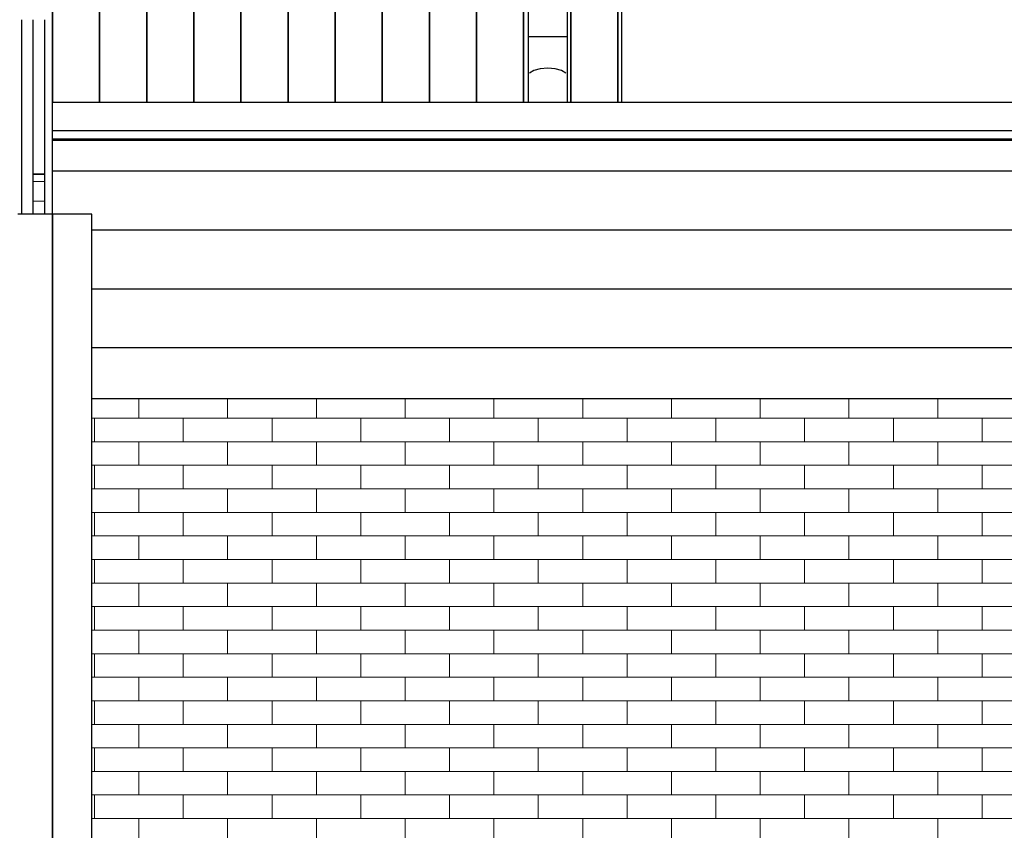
# Model space of a CAD drawing. Header units: millimetres. Extents: x -7120 to 52770, y -970 to 11565.
# Tile 18 of 24: x 39166 to 41676, y 5370 to 7435. Entities that reach past the tile are written whole.
import ezdxf

# ---------------------------------------------------------------- set-up
doc = ezdxf.new("R2010")
doc.units = ezdxf.units.MM
doc.header["$LTSCALE"] = 0.5
doc.header["$MEASUREMENT"] = 0
doc.linetypes.add('PLINE', pattern=[0])
for name, color, linetype in [('232- Ikke-bærende yttervegger', 7, 'Continuous'), ('232- Ikke-bærende yttervegger(Nye konstruksjoner)', 7, 'Continuous'), ('235- Utvendig kledning og overflate(Nye konstruksjoner)', 7, 'Continuous'), ('262- Taktekking(Nye konstruksjoner)', 7, 'Continuous'), ('265- Gesimser_ takrenner og nedløp (Skravur)(Nye konstruksjoner)', 7, 'Continuous'), ('265- Gesimser_ takrenner og nedløp(Nye konstruksjoner)', 7, 'Continuous')]:
    doc.layers.add(name, color=color, linetype=linetype)
doc.layers.add('235- Utvendig kledning og overflate', color=7, linetype='Continuous', lineweight=0)

# ---------------------------------------------------------------- blocks, each defined once
blk = doc.blocks.new('*X2')
at = {"layer": '235- Utvendig kledning og overflate', "linetype": 'PLINE'}
for p, q in [((39470.2, 6420), (39470.2, 6470)), ((39696.3, 6420), (39696.3, 6470)), ((39922.5, 6420), (39922.5, 6470)), ((40148.7, 6420), (40148.7, 6470)), ((40374.9, 6420), (40374.9, 6470)), ((40601.1, 6420), (40601.1, 6470)), ((40827.3, 6420), (40827.3, 6470)), ((41053.5, 6420), (41053.5, 6470)), ((41279.7, 6420), (41279.7, 6470)), ((41505.9, 6420), (41505.9, 6470)), ((39357.1, 6420), (39349.9, 6420)), ((39583.2, 6420), (39357.1, 6420)), ((39357.1, 6360), (39357.1, 6420)), ((39357.1, 6360), (39357.1, 6420)), ((39809.4, 6420), (39583.2, 6420)), ((39583.2, 6360), (39583.2, 6420)), ((39583.2, 6360), (39583.2, 6420)), ((40035.6, 6420), (39809.4, 6420)), ((39809.4, 6360), (39809.4, 6420)), ((39809.4, 6360), (39809.4, 6420)), ((40261.8, 6420), (40035.6, 6420)), ((40035.6, 6360), (40035.6, 6420)), ((40035.6, 6360), (40035.6, 6420)), ((40488, 6420), (40261.8, 6420)), ((40261.8, 6360), (40261.8, 6420)), ((40261.8, 6360), (40261.8, 6420)), ((40714.2, 6420), (40488, 6420)), ((40488, 6360), (40488, 6420)), ((40488, 6360), (40488, 6420)), ((40940.4, 6420), (40714.2, 6420)), ((40714.2, 6360), (40714.2, 6420)), ((40714.2, 6360), (40714.2, 6420)), ((41166.6, 6420), (40940.4, 6420)), ((40940.4, 6360), (40940.4, 6420)), ((40940.4, 6360), (40940.4, 6420)), ((41392.8, 6420), (41166.6, 6420)), ((41166.6, 6360), (41166.6, 6420)), ((41166.6, 6360), (41166.6, 6420)), ((41619, 6420), (41392.8, 6420)), ((41392.8, 6360), (41392.8, 6420)), ((41392.8, 6360), (41392.8, 6420)), ((41845.1, 6420), (41619, 6420)), ((41619, 6360), (41619, 6420)), ((41619, 6360), (41619, 6420)), ((39349.9, 6360), (39357.1, 6360)), ((39357.1, 6360), (39583.2, 6360)), ((39470.2, 6300), (39470.2, 6360)), ((39583.2, 6360), (39809.4, 6360)), ((39696.3, 6300), (39696.3, 6360)), ((39809.4, 6360), (40035.6, 6360)), ((39922.5, 6300), (39922.5, 6360)), ((40035.6, 6360), (40261.8, 6360)), ((40148.7, 6300), (40148.7, 6360)), ((40261.8, 6360), (40488, 6360)), ((40374.9, 6300), (40374.9, 6360)), ((40488, 6360), (40714.2, 6360)), ((40601.1, 6300), (40601.1, 6360)), ((40714.2, 6360), (40940.4, 6360)), ((40827.3, 6300), (40827.3, 6360)), ((40940.4, 6360), (41166.6, 6360)), ((41053.5, 6300), (41053.5, 6360)), ((41166.6, 6360), (41392.8, 6360)), ((41279.7, 6300), (41279.7, 6360)), ((41392.8, 6360), (41619, 6360)), ((41505.9, 6300), (41505.9, 6360)), ((41619, 6360), (41845.1, 6360)), ((39357.1, 6300), (39349.9, 6300)), ((39583.2, 6300), (39357.1, 6300)), ((39357.1, 6240), (39357.1, 6300)), ((39357.1, 6240), (39357.1, 6300)), ((39809.4, 6300), (39583.2, 6300)), ((39583.2, 6240), (39583.2, 6300)), ((39583.2, 6240), (39583.2, 6300)), ((40035.6, 6300), (39809.4, 6300)), ((39809.4, 6240), (39809.4, 6300)), ((39809.4, 6240), (39809.4, 6300)), ((40261.8, 6300), (40035.6, 6300)), ((40035.6, 6240), (40035.6, 6300)), ((40035.6, 6240), (40035.6, 6300)), ((40488, 6300), (40261.8, 6300)), ((40261.8, 6240), (40261.8, 6300)), ((40261.8, 6240), (40261.8, 6300)), ((40714.2, 6300), (40488, 6300)), ((40488, 6240), (40488, 6300)), ((40488, 6240), (40488, 6300)), ((40940.4, 6300), (40714.2, 6300)), ((40714.2, 6240), (40714.2, 6300)), ((40714.2, 6240), (40714.2, 6300)), ((41166.6, 6300), (40940.4, 6300)), ((40940.4, 6240), (40940.4, 6300)), ((40940.4, 6240), (40940.4, 6300)), ((41392.8, 6300), (41166.6, 6300)), ((41166.6, 6240), (41166.6, 6300)), ((41166.6, 6240), (41166.6, 6300)), ((41619, 6300), (41392.8, 6300)), ((41392.8, 6240), (41392.8, 6300)), ((41392.8, 6240), (41392.8, 6300)), ((41845.1, 6300), (41619, 6300)), ((41619, 6240), (41619, 6300)), ((41619, 6240), (41619, 6300)), ((39349.9, 6240), (39357.1, 6240)), ((39357.1, 6240), (39583.2, 6240)), ((39470.2, 6180), (39470.2, 6240)), ((39583.2, 6240), (39809.4, 6240)), ((39696.3, 6180), (39696.3, 6240)), ((39809.4, 6240), (40035.6, 6240)), ((39922.5, 6180), (39922.5, 6240)), ((40035.6, 6240), (40261.8, 6240)), ((40148.7, 6180), (40148.7, 6240)), ((40261.8, 6240), (40488, 6240)), ((40374.9, 6180), (40374.9, 6240)), ((40488, 6240), (40714.2, 6240)), ((40601.1, 6180), (40601.1, 6240)), ((40714.2, 6240), (40940.4, 6240)), ((40827.3, 6180), (40827.3, 6240)), ((40940.4, 6240), (41166.6, 6240)), ((41053.5, 6180), (41053.5, 6240)), ((41166.6, 6240), (41392.8, 6240)), ((41279.7, 6180), (41279.7, 6240)), ((41392.8, 6240), (41619, 6240)), ((41505.9, 6180), (41505.9, 6240)), ((41619, 6240), (41845.1, 6240)), ((39357.1, 6180), (39349.9, 6180)), ((39583.2, 6180), (39357.1, 6180)), ((39357.1, 6120), (39357.1, 6180)), ((39357.1, 6120), (39357.1, 6180)), ((39809.4, 6180), (39583.2, 6180)), ((39583.2, 6120), (39583.2, 6180)), ((39583.2, 6120), (39583.2, 6180)), ((40035.6, 6180), (39809.4, 6180)), ((39809.4, 6120), (39809.4, 6180)), ((39809.4, 6120), (39809.4, 6180)), ((40261.8, 6180), (40035.6, 6180)), ((40035.6, 6120), (40035.6, 6180)), ((40035.6, 6120), (40035.6, 6180)), ((40488, 6180), (40261.8, 6180)), ((40261.8, 6120), (40261.8, 6180)), ((40261.8, 6120), (40261.8, 6180)), ((40714.2, 6180), (40488, 6180)), ((40488, 6120), (40488, 6180)), ((40488, 6120), (40488, 6180)), ((40940.4, 6180), (40714.2, 6180)), ((40714.2, 6120), (40714.2, 6180)), ((40714.2, 6120), (40714.2, 6180)), ((41166.6, 6180), (40940.4, 6180)), ((40940.4, 6120), (40940.4, 6180)), ((40940.4, 6120), (40940.4, 6180)), ((41392.8, 6180), (41166.6, 6180)), ((41166.6, 6120), (41166.6, 6180)), ((41166.6, 6120), (41166.6, 6180)), ((41619, 6180), (41392.8, 6180)), ((41392.8, 6120), (41392.8, 6180)), ((41392.8, 6120), (41392.8, 6180)), ((41845.1, 6180), (41619, 6180)), ((41619, 6120), (41619, 6180)), ((41619, 6120), (41619, 6180)), ((39349.9, 6120), (39357.1, 6120)), ((39357.1, 6120), (39583.2, 6120)), ((39470.2, 6060), (39470.2, 6120)), ((39583.2, 6120), (39809.4, 6120)), ((39696.3, 6060), (39696.3, 6120)), ((39809.4, 6120), (40035.6, 6120)), ((39922.5, 6060), (39922.5, 6120)), ((40035.6, 6120), (40261.8, 6120)), ((40148.7, 6060), (40148.7, 6120)), ((40261.8, 6120), (40488, 6120)), ((40374.9, 6060), (40374.9, 6120)), ((40488, 6120), (40714.2, 6120)), ((40601.1, 6060), (40601.1, 6120)), ((40714.2, 6120), (40940.4, 6120)), ((40827.3, 6060), (40827.3, 6120)), ((40940.4, 6120), (41166.6, 6120)), ((41053.5, 6060), (41053.5, 6120)), ((41166.6, 6120), (41392.8, 6120)), ((41279.7, 6060), (41279.7, 6120)), ((41392.8, 6120), (41619, 6120)), ((41505.9, 6060), (41505.9, 6120)), ((41619, 6120), (41845.1, 6120)), ((39357.1, 6060), (39349.9, 6060)), ((39583.2, 6060), (39357.1, 6060)), ((39357.1, 6000), (39357.1, 6060)), ((39357.1, 6000), (39357.1, 6060)), ((39809.4, 6060), (39583.2, 6060)), ((39583.2, 6000), (39583.2, 6060)), ((39583.2, 6000), (39583.2, 6060)), ((40035.6, 6060), (39809.4, 6060)), ((39809.4, 6000), (39809.4, 6060)), ((39809.4, 6000), (39809.4, 6060)), ((40261.8, 6060), (40035.6, 6060)), ((40035.6, 6000), (40035.6, 6060)), ((40035.6, 6000), (40035.6, 6060)), ((40488, 6060), (40261.8, 6060)), ((40261.8, 6000), (40261.8, 6060)), ((40261.8, 6000), (40261.8, 6060)), ((40714.2, 6060), (40488, 6060)), ((40488, 6000), (40488, 6060)), ((40488, 6000), (40488, 6060)), ((40940.4, 6060), (40714.2, 6060)), ((40714.2, 6000), (40714.2, 6060)), ((40714.2, 6000), (40714.2, 6060)), ((41166.6, 6060), (40940.4, 6060)), ((40940.4, 6000), (40940.4, 6060)), ((40940.4, 6000), (40940.4, 6060)), ((41392.8, 6060), (41166.6, 6060)), ((41166.6, 6000), (41166.6, 6060)), ((41166.6, 6000), (41166.6, 6060)), ((41619, 6060), (41392.8, 6060)), ((41392.8, 6000), (41392.8, 6060)), ((41392.8, 6000), (41392.8, 6060)), ((41845.1, 6060), (41619, 6060)), ((41619, 6000), (41619, 6060)), ((41619, 6000), (41619, 6060)), ((39349.9, 6000), (39357.1, 6000)), ((39357.1, 6000), (39583.2, 6000)), ((39470.2, 5940), (39470.2, 6000)), ((39583.2, 6000), (39809.4, 6000)), ((39696.3, 5940), (39696.3, 6000)), ((39809.4, 6000), (40035.6, 6000)), ((39922.5, 5940), (39922.5, 6000)), ((40035.6, 6000), (40261.8, 6000)), ((40148.7, 5940), (40148.7, 6000)), ((40261.8, 6000), (40488, 6000)), ((40374.9, 5940), (40374.9, 6000)), ((40488, 6000), (40714.2, 6000)), ((40601.1, 5940), (40601.1, 6000)), ((40714.2, 6000), (40940.4, 6000)), ((40827.3, 5940), (40827.3, 6000)), ((40940.4, 6000), (41166.6, 6000)), ((41053.5, 5940), (41053.5, 6000)), ((41166.6, 6000), (41392.8, 6000)), ((41279.7, 5940), (41279.7, 6000)), ((41392.8, 6000), (41619, 6000)), ((41505.9, 5940), (41505.9, 6000)), ((41619, 6000), (41845.1, 6000)), ((39357.1, 5940), (39349.9, 5940)), ((39583.2, 5940), (39357.1, 5940)), ((39357.1, 5880), (39357.1, 5940)), ((39357.1, 5880), (39357.1, 5940)), ((39809.4, 5940), (39583.2, 5940)), ((39583.2, 5880), (39583.2, 5940)), ((39583.2, 5880), (39583.2, 5940)), ((40035.6, 5940), (39809.4, 5940)), ((39809.4, 5880), (39809.4, 5940)), ((39809.4, 5880), (39809.4, 5940)), ((40261.8, 5940), (40035.6, 5940)), ((40035.6, 5880), (40035.6, 5940)), ((40035.6, 5880), (40035.6, 5940)), ((40488, 5940), (40261.8, 5940)), ((40261.8, 5880), (40261.8, 5940)), ((40261.8, 5880), (40261.8, 5940)), ((40714.2, 5940), (40488, 5940)), ((40488, 5880), (40488, 5940)), ((40488, 5880), (40488, 5940)), ((40940.4, 5940), (40714.2, 5940)), ((40714.2, 5880), (40714.2, 5940)), ((40714.2, 5880), (40714.2, 5940)), ((41166.6, 5940), (40940.4, 5940)), ((40940.4, 5880), (40940.4, 5940)), ((40940.4, 5880), (40940.4, 5940)), ((41392.8, 5940), (41166.6, 5940)), ((41166.6, 5880), (41166.6, 5940)), ((41166.6, 5880), (41166.6, 5940)), ((41619, 5940), (41392.8, 5940)), ((41392.8, 5880), (41392.8, 5940)), ((41392.8, 5880), (41392.8, 5940)), ((41845.1, 5940), (41619, 5940)), ((41619, 5880), (41619, 5940)), ((41619, 5880), (41619, 5940)), ((39349.9, 5880), (39357.1, 5880)), ((39357.1, 5880), (39583.2, 5880)), ((39470.2, 5820), (39470.2, 5880)), ((39583.2, 5880), (39809.4, 5880)), ((39696.3, 5820), (39696.3, 5880)), ((39809.4, 5880), (40035.6, 5880)), ((39922.5, 5820), (39922.5, 5880)), ((40035.6, 5880), (40261.8, 5880)), ((40148.7, 5820), (40148.7, 5880)), ((40261.8, 5880), (40488, 5880)), ((40374.9, 5820), (40374.9, 5880)), ((40488, 5880), (40714.2, 5880)), ((40601.1, 5820), (40601.1, 5880)), ((40714.2, 5880), (40940.4, 5880)), ((40827.3, 5820), (40827.3, 5880)), ((40940.4, 5880), (41166.6, 5880)), ((41053.5, 5820), (41053.5, 5880)), ((41166.6, 5880), (41392.8, 5880)), ((41279.7, 5820), (41279.7, 5880)), ((41392.8, 5880), (41619, 5880)), ((41505.9, 5820), (41505.9, 5880)), ((41619, 5880), (41845.1, 5880)), ((39357.1, 5820), (39349.9, 5820)), ((39583.2, 5820), (39357.1, 5820)), ((39357.1, 5760), (39357.1, 5820)), ((39357.1, 5760), (39357.1, 5820)), ((39809.4, 5820), (39583.2, 5820)), ((39583.2, 5760), (39583.2, 5820)), ((39583.2, 5760), (39583.2, 5820)), ((40035.6, 5820), (39809.4, 5820)), ((39809.4, 5760), (39809.4, 5820)), ((39809.4, 5760), (39809.4, 5820)), ((40261.8, 5820), (40035.6, 5820)), ((40035.6, 5760), (40035.6, 5820)), ((40035.6, 5760), (40035.6, 5820)), ((40488, 5820), (40261.8, 5820)), ((40261.8, 5760), (40261.8, 5820)), ((40261.8, 5760), (40261.8, 5820)), ((40714.2, 5820), (40488, 5820)), ((40488, 5760), (40488, 5820)), ((40488, 5760), (40488, 5820)), ((40940.4, 5820), (40714.2, 5820)), ((40714.2, 5760), (40714.2, 5820)), ((40714.2, 5760), (40714.2, 5820)), ((41166.6, 5820), (40940.4, 5820)), ((40940.4, 5760), (40940.4, 5820)), ((40940.4, 5760), (40940.4, 5820)), ((41392.8, 5820), (41166.6, 5820)), ((41166.6, 5760), (41166.6, 5820)), ((41166.6, 5760), (41166.6, 5820)), ((41619, 5820), (41392.8, 5820)), ((41392.8, 5760), (41392.8, 5820)), ((41392.8, 5760), (41392.8, 5820)), ((41845.1, 5820), (41619, 5820)), ((41619, 5760), (41619, 5820)), ((41619, 5760), (41619, 5820)), ((39349.9, 5760), (39357.1, 5760)), ((39357.1, 5760), (39583.2, 5760)), ((39470.2, 5700), (39470.2, 5760)), ((39583.2, 5760), (39809.4, 5760)), ((39696.3, 5700), (39696.3, 5760)), ((39809.4, 5760), (40035.6, 5760)), ((39922.5, 5700), (39922.5, 5760)), ((40035.6, 5760), (40261.8, 5760)), ((40148.7, 5700), (40148.7, 5760)), ((40261.8, 5760), (40488, 5760)), ((40374.9, 5700), (40374.9, 5760)), ((40488, 5760), (40714.2, 5760)), ((40601.1, 5700), (40601.1, 5760)), ((40714.2, 5760), (40940.4, 5760)), ((40827.3, 5700), (40827.3, 5760)), ((40940.4, 5760), (41166.6, 5760)), ((41053.5, 5700), (41053.5, 5760)), ((41166.6, 5760), (41392.8, 5760)), ((41279.7, 5700), (41279.7, 5760)), ((41392.8, 5760), (41619, 5760)), ((41505.9, 5700), (41505.9, 5760)), ((41619, 5760), (41845.1, 5760)), ((39357.1, 5700), (39349.9, 5700)), ((39583.2, 5700), (39357.1, 5700)), ((39357.1, 5640), (39357.1, 5700)), ((39357.1, 5640), (39357.1, 5700)), ((39809.4, 5700), (39583.2, 5700)), ((39583.2, 5640), (39583.2, 5700)), ((39583.2, 5640), (39583.2, 5700)), ((40035.6, 5700), (39809.4, 5700)), ((39809.4, 5640), (39809.4, 5700)), ((39809.4, 5640), (39809.4, 5700)), ((40261.8, 5700), (40035.6, 5700)), ((40035.6, 5640), (40035.6, 5700)), ((40035.6, 5640), (40035.6, 5700)), ((40488, 5700), (40261.8, 5700)), ((40261.8, 5640), (40261.8, 5700)), ((40261.8, 5640), (40261.8, 5700)), ((40714.2, 5700), (40488, 5700)), ((40488, 5640), (40488, 5700)), ((40488, 5640), (40488, 5700)), ((40940.4, 5700), (40714.2, 5700)), ((40714.2, 5640), (40714.2, 5700)), ((40714.2, 5640), (40714.2, 5700)), ((41166.6, 5700), (40940.4, 5700)), ((40940.4, 5640), (40940.4, 5700)), ((40940.4, 5640), (40940.4, 5700)), ((41392.8, 5700), (41166.6, 5700)), ((41166.6, 5640), (41166.6, 5700)), ((41166.6, 5640), (41166.6, 5700)), ((41619, 5700), (41392.8, 5700)), ((41392.8, 5640), (41392.8, 5700)), ((41392.8, 5640), (41392.8, 5700)), ((41845.1, 5700), (41619, 5700)), ((41619, 5640), (41619, 5700)), ((41619, 5640), (41619, 5700)), ((39349.9, 5640), (39357.1, 5640)), ((39357.1, 5640), (39583.2, 5640)), ((39470.2, 5580), (39470.2, 5640)), ((39583.2, 5640), (39809.4, 5640)), ((39696.3, 5580), (39696.3, 5640)), ((39809.4, 5640), (40035.6, 5640)), ((39922.5, 5580), (39922.5, 5640)), ((40035.6, 5640), (40261.8, 5640)), ((40148.7, 5580), (40148.7, 5640)), ((40261.8, 5640), (40488, 5640)), ((40374.9, 5580), (40374.9, 5640)), ((40488, 5640), (40714.2, 5640)), ((40601.1, 5580), (40601.1, 5640)), ((40714.2, 5640), (40940.4, 5640)), ((40827.3, 5580), (40827.3, 5640)), ((40940.4, 5640), (41166.6, 5640)), ((41053.5, 5580), (41053.5, 5640)), ((41166.6, 5640), (41392.8, 5640)), ((41279.7, 5580), (41279.7, 5640)), ((41392.8, 5640), (41619, 5640)), ((41505.9, 5580), (41505.9, 5640)), ((41619, 5640), (41845.1, 5640)), ((39357.1, 5580), (39349.9, 5580)), ((39583.2, 5580), (39357.1, 5580)), ((39357.1, 5520), (39357.1, 5580)), ((39357.1, 5520), (39357.1, 5580)), ((39809.4, 5580), (39583.2, 5580)), ((39583.2, 5520), (39583.2, 5580)), ((39583.2, 5520), (39583.2, 5580)), ((40035.6, 5580), (39809.4, 5580)), ((39809.4, 5520), (39809.4, 5580)), ((39809.4, 5520), (39809.4, 5580)), ((40261.8, 5580), (40035.6, 5580)), ((40035.6, 5520), (40035.6, 5580)), ((40035.6, 5520), (40035.6, 5580)), ((40488, 5580), (40261.8, 5580)), ((40261.8, 5520), (40261.8, 5580)), ((40261.8, 5520), (40261.8, 5580)), ((40714.2, 5580), (40488, 5580)), ((40488, 5520), (40488, 5580)), ((40488, 5520), (40488, 5580)), ((40940.4, 5580), (40714.2, 5580)), ((40714.2, 5520), (40714.2, 5580)), ((40714.2, 5520), (40714.2, 5580)), ((41166.6, 5580), (40940.4, 5580)), ((40940.4, 5520), (40940.4, 5580)), ((40940.4, 5520), (40940.4, 5580)), ((41392.8, 5580), (41166.6, 5580)), ((41166.6, 5520), (41166.6, 5580)), ((41166.6, 5520), (41166.6, 5580)), ((41619, 5580), (41392.8, 5580)), ((41392.8, 5520), (41392.8, 5580)), ((41392.8, 5520), (41392.8, 5580)), ((41845.1, 5580), (41619, 5580)), ((41619, 5520), (41619, 5580)), ((41619, 5520), (41619, 5580)), ((39349.9, 5520), (39357.1, 5520)), ((39357.1, 5520), (39583.2, 5520)), ((39470.2, 5460), (39470.2, 5520)), ((39583.2, 5520), (39809.4, 5520)), ((39696.3, 5460), (39696.3, 5520)), ((39809.4, 5520), (40035.6, 5520)), ((39922.5, 5460), (39922.5, 5520)), ((40035.6, 5520), (40261.8, 5520)), ((40148.7, 5460), (40148.7, 5520)), ((40261.8, 5520), (40488, 5520)), ((40374.9, 5460), (40374.9, 5520)), ((40488, 5520), (40714.2, 5520)), ((40601.1, 5460), (40601.1, 5520)), ((40714.2, 5520), (40940.4, 5520)), ((40827.3, 5460), (40827.3, 5520)), ((40940.4, 5520), (41166.6, 5520)), ((41053.5, 5460), (41053.5, 5520)), ((41166.6, 5520), (41392.8, 5520)), ((41279.7, 5460), (41279.7, 5520)), ((41392.8, 5520), (41619, 5520)), ((41505.9, 5460), (41505.9, 5520)), ((41619, 5520), (41845.1, 5520)), ((39357.1, 5460), (39349.9, 5460)), ((39583.2, 5460), (39357.1, 5460)), ((39357.1, 5400), (39357.1, 5460)), ((39357.1, 5400), (39357.1, 5460)), ((39809.4, 5460), (39583.2, 5460)), ((39583.2, 5400), (39583.2, 5460)), ((39583.2, 5400), (39583.2, 5460)), ((40035.6, 5460), (39809.4, 5460)), ((39809.4, 5400), (39809.4, 5460)), ((39809.4, 5400), (39809.4, 5460)), ((40261.8, 5460), (40035.6, 5460)), ((40035.6, 5400), (40035.6, 5460)), ((40035.6, 5400), (40035.6, 5460)), ((40488, 5460), (40261.8, 5460)), ((40261.8, 5400), (40261.8, 5460)), ((40261.8, 5400), (40261.8, 5460)), ((40714.2, 5460), (40488, 5460)), ((40488, 5400), (40488, 5460)), ((40488, 5400), (40488, 5460)), ((40940.4, 5460), (40714.2, 5460)), ((40714.2, 5400), (40714.2, 5460)), ((40714.2, 5400), (40714.2, 5460)), ((41166.6, 5460), (40940.4, 5460)), ((40940.4, 5400), (40940.4, 5460)), ((40940.4, 5400), (40940.4, 5460)), ((41392.8, 5460), (41166.6, 5460)), ((41166.6, 5400), (41166.6, 5460)), ((41166.6, 5400), (41166.6, 5460)), ((41619, 5460), (41392.8, 5460)), ((41392.8, 5400), (41392.8, 5460)), ((41392.8, 5400), (41392.8, 5460)), ((41845.1, 5460), (41619, 5460)), ((41619, 5400), (41619, 5460)), ((41619, 5400), (41619, 5460)), ((39349.9, 5400), (39357.1, 5400)), ((39357.1, 5400), (39583.2, 5400)), ((39470.2, 5340), (39470.2, 5400)), ((39583.2, 5400), (39809.4, 5400)), ((39696.3, 5340), (39696.3, 5400)), ((39809.4, 5400), (40035.6, 5400)), ((39922.5, 5340), (39922.5, 5400)), ((40035.6, 5400), (40261.8, 5400)), ((40148.7, 5340), (40148.7, 5400)), ((40261.8, 5400), (40488, 5400)), ((40374.9, 5340), (40374.9, 5400)), ((40488, 5400), (40714.2, 5400)), ((40601.1, 5340), (40601.1, 5400)), ((40714.2, 5400), (40940.4, 5400)), ((40827.3, 5340), (40827.3, 5400)), ((40940.4, 5400), (41166.6, 5400)), ((41053.5, 5340), (41053.5, 5400)), ((41166.6, 5400), (41392.8, 5400)), ((41279.7, 5340), (41279.7, 5400)), ((41392.8, 5400), (41619, 5400)), ((41505.9, 5340), (41505.9, 5400)), ((41619, 5400), (41845.1, 5400))]:
    blk.add_line(p, q, dxfattribs=at)
blk = doc.blocks.new('*X14')
at = {"layer": '235- Utvendig kledning og overflate(Nye konstruksjoner)', "linetype": 'PLINE'}
for p, q in [((39130.1, 7284.1), (39130.1, 4002.7)), ((39130.1, 4000), (39130.1, 7284.1)), ((39250.2, 6940), (39250.2, 4002.7)), ((39250.2, 4000), (39250.2, 6940)), ((39130.1, 4002.7), (39130.1, 3650)), ((39130.1, 3650), (39130.1, 4000)), ((39250.2, 4002.7), (39250.2, 3650)), ((39250.2, 3650), (39250.2, 4000))]:
    blk.add_line(p, q, dxfattribs=at)
blk = doc.blocks.new('*X26')
at = {"layer": '235- Utvendig kledning og overflate(Nye konstruksjoner)', "linetype": 'PLINE'}
for p, q in [((40690.5, 8624.3), (40690.5, 8002.7)), ((40690.5, 8000), (40690.5, 8624.3)), ((40690.5, 8002.7), (40690.5, 7224.9)), ((40690.5, 7224.9), (40690.5, 8000))]:
    blk.add_line(p, q, dxfattribs=at)
blk = doc.blocks.new('*X28')
at = {"layer": '235- Utvendig kledning og overflate(Nye konstruksjoner)', "linetype": 'PLINE'}
for p, q in [((39370.2, 8422.5), (39370.2, 8002.7)), ((39370.2, 8000), (39370.2, 8422.5)), ((39490.2, 8422.5), (39490.2, 8002.7)), ((39490.2, 8000), (39490.2, 8422.5)), ((39610.3, 8422.5), (39610.3, 8002.7)), ((39610.3, 8000), (39610.3, 8422.5)), ((39730.3, 8422.5), (39730.3, 8002.7)), ((39730.3, 8000), (39730.3, 8422.5)), ((39850.3, 8422.5), (39850.3, 8002.7)), ((39850.3, 8000), (39850.3, 8422.5)), ((39970.4, 8422.5), (39970.4, 8002.7)), ((39970.4, 8000), (39970.4, 8422.5)), ((40090.4, 8422.5), (40090.4, 8002.7)), ((40090.4, 8000), (40090.4, 8422.5)), ((40210.4, 8422.5), (40210.4, 8002.7)), ((40210.4, 8000), (40210.4, 8422.5)), ((40330.4, 8422.5), (40330.4, 8002.7)), ((40330.4, 8000), (40330.4, 8422.5)), ((40450.5, 8422.5), (40450.5, 8002.7)), ((40450.5, 8000), (40450.5, 8422.5)), ((39370.2, 8002.7), (39370.2, 7224.9)), ((39370.2, 7224.9), (39370.2, 8000)), ((39490.2, 8002.7), (39490.2, 7224.9)), ((39490.2, 7224.9), (39490.2, 8000)), ((39610.3, 8002.7), (39610.3, 7224.9)), ((39610.3, 7224.9), (39610.3, 8000)), ((39730.3, 8002.7), (39730.3, 7224.9)), ((39730.3, 7224.9), (39730.3, 8000)), ((39850.3, 8002.7), (39850.3, 7224.9)), ((39850.3, 7224.9), (39850.3, 8000)), ((39970.4, 8002.7), (39970.4, 7224.9)), ((39970.4, 7224.9), (39970.4, 8000)), ((40090.4, 8002.7), (40090.4, 7224.9)), ((40090.4, 7224.9), (40090.4, 8000)), ((40210.4, 8002.7), (40210.4, 7224.9)), ((40210.4, 7224.9), (40210.4, 8000)), ((40330.4, 8002.7), (40330.4, 7224.9)), ((40330.4, 7224.9), (40330.4, 8000)), ((40450.5, 8002.7), (40450.5, 7521.4)), ((40450.5, 7521.4), (40450.5, 8000)), ((39250.2, 7538.3), (39250.2, 7224.9)), ((39250.2, 7224.9), (39250.2, 7538.3)), ((40450.5, 7491.4), (40450.5, 7224.9)), ((40450.5, 7224.9), (40450.5, 7491.4))]:
    blk.add_line(p, q, dxfattribs=at)
blk = doc.blocks.new('*X29')
at = {"layer": '235- Utvendig kledning og overflate(Nye konstruksjoner)', "linetype": 'PLINE'}
for p, q in [((40570.5, 8422.5), (40570.5, 8002.7)), ((40570.5, 8000), (40570.5, 8422.5)), ((40570.5, 8002.7), (40570.5, 7521.4)), ((40570.5, 7521.4), (40570.5, 8000)), ((40570.5, 7491.4), (40570.5, 7224.9)), ((40570.5, 7224.9), (40570.5, 7491.4))]:
    blk.add_line(p, q, dxfattribs=at)
blk = doc.blocks.new('*X62')
at = {"layer": '265- Gesimser_ takrenner og nedløp (Skravur)(Nye konstruksjoner)', "linetype": 'PLINE'}
for p, q in [((39249.9, 7050), (40000, 7050)), ((39249.9, 7050), (40000, 7050)), ((40000, 7050), (44000, 7050)), ((40000, 7050), (44000, 7050)), ((39349.9, 6900), (40000, 6900)), ((39349.9, 6900), (40000, 6900)), ((40000, 6900), (44000, 6900)), ((40000, 6900), (44000, 6900)), ((39349.9, 6750), (40000, 6750)), ((39349.9, 6750), (40000, 6750)), ((40000, 6750), (44000, 6750)), ((40000, 6750), (44000, 6750)), ((39349.9, 6600), (40000, 6600)), ((39349.9, 6600), (40000, 6600)), ((40000, 6600), (44000, 6600)), ((40000, 6600), (44000, 6600))]:
    blk.add_line(p, q, dxfattribs=at)

msp = doc.modelspace()

# ---------------------------------------------------------------- linework, layer by layer
at = {"layer": '232- Ikke-bærende yttervegger(Nye konstruksjoner)', "linetype": 'PLINE'}
msp.add_line((40699.9, 8624.3), (40699.9, 7224.9), dxfattribs=at)
at = {"layer": '235- Utvendig kledning og overflate(Nye konstruksjoner)', "linetype": 'PLINE'}
for p, q in [((39170.9, 7435.4), (39170.9, 6940)), ((39200.9, 6940), (39200.9, 7435.4)), ((39230.9, 6940), (39230.9, 7435.4)), ((39249.9, 6940), (39249.9, 7435.4)), ((39200.9, 6940), (39161.9, 6940)), ((39230.9, 6940), (39200.9, 6940)), ((39249.9, 6940), (39230.9, 6940)), ((39349.9, 6940), (39249.9, 6940)), ((39349.9, 3650), (39349.9, 6940))]:
    msp.add_line(p, q, dxfattribs=at)
at = {"layer": '262- Taktekking(Nye konstruksjoner)', "linetype": 'PLINE'}
for p, q in [((39200.9, 7043.2), (39230.9, 7042.4)), ((39230.9, 7040.4), (39200.9, 7041.2)), ((39230.9, 7022.4), (39200.9, 7023.2)), ((39230.9, 6972.4), (39200.9, 6973.2))]:
    msp.add_line(p, q, dxfattribs=at)
at = {"layer": '265- Gesimser_ takrenner og nedløp(Nye konstruksjoner)', "linetype": 'PLINE'}
for p, q in [((40461.9, 7491.4), (40461.9, 7391.4)), ((40561.9, 7491.4), (40561.9, 7391.4)), ((40465.7, 7391.4), (40461.9, 7391.4)), ((40461.9, 7391.4), (40461.9, 7291.4)), ((40476.6, 7391.4), (40465.7, 7391.4)), ((40492.8, 7391.4), (40476.6, 7391.4)), ((40511.9, 7391.4), (40492.8, 7391.4)), ((40531.1, 7391.4), (40511.9, 7391.4)), ((40547.3, 7391.4), (40531.1, 7391.4)), ((40558.1, 7391.4), (40547.3, 7391.4)), ((40561.9, 7391.4), (40558.1, 7391.4)), ((40561.9, 7391.4), (40561.9, 7291.4)), ((40476.6, 7306.1), (40465.7, 7299.3)), ((40492.8, 7310.6), (40476.6, 7306.1)), ((40511.9, 7312.1), (40492.8, 7310.6)), ((40531.1, 7310.6), (40511.9, 7312.1)), ((40547.3, 7306.1), (40531.1, 7310.6)), ((40558.1, 7299.3), (40547.3, 7306.1)), ((40461.9, 7291.4), (40461.9, 7224.9)), ((40561.9, 7291.4), (40561.9, 7224.9)), ((39249.9, 7224.9), (45170.9, 7224.9)), ((39249.9, 7152.8), (45170.9, 7152.8)), ((39249.9, 7132.2), (45191.6, 7132.2)), ((45189.8, 7127.9), (39249.9, 7127.9)), ((39349.9, 6470), (45066.9, 6470))]:
    msp.add_line(p, q, dxfattribs=at)

# ---------------------------------------------------------------- block references
at = {"layer": '232- Ikke-bærende yttervegger'}
msp.add_blockref('*X2', (0, 0), dxfattribs=at)
at = {"layer": '232- Ikke-bærende yttervegger(Nye konstruksjoner)'}
for name in ['*X26', '*X28', '*X29']:
    msp.add_blockref(name, (0, 0), dxfattribs=at)
at = {"layer": '235- Utvendig kledning og overflate(Nye konstruksjoner)'}
msp.add_blockref('*X14', (0, 0), dxfattribs=at)
at = {"layer": '265- Gesimser_ takrenner og nedløp(Nye konstruksjoner)'}
msp.add_blockref('*X62', (0, 0), dxfattribs=at)

doc.saveas('drawing.dxf')
